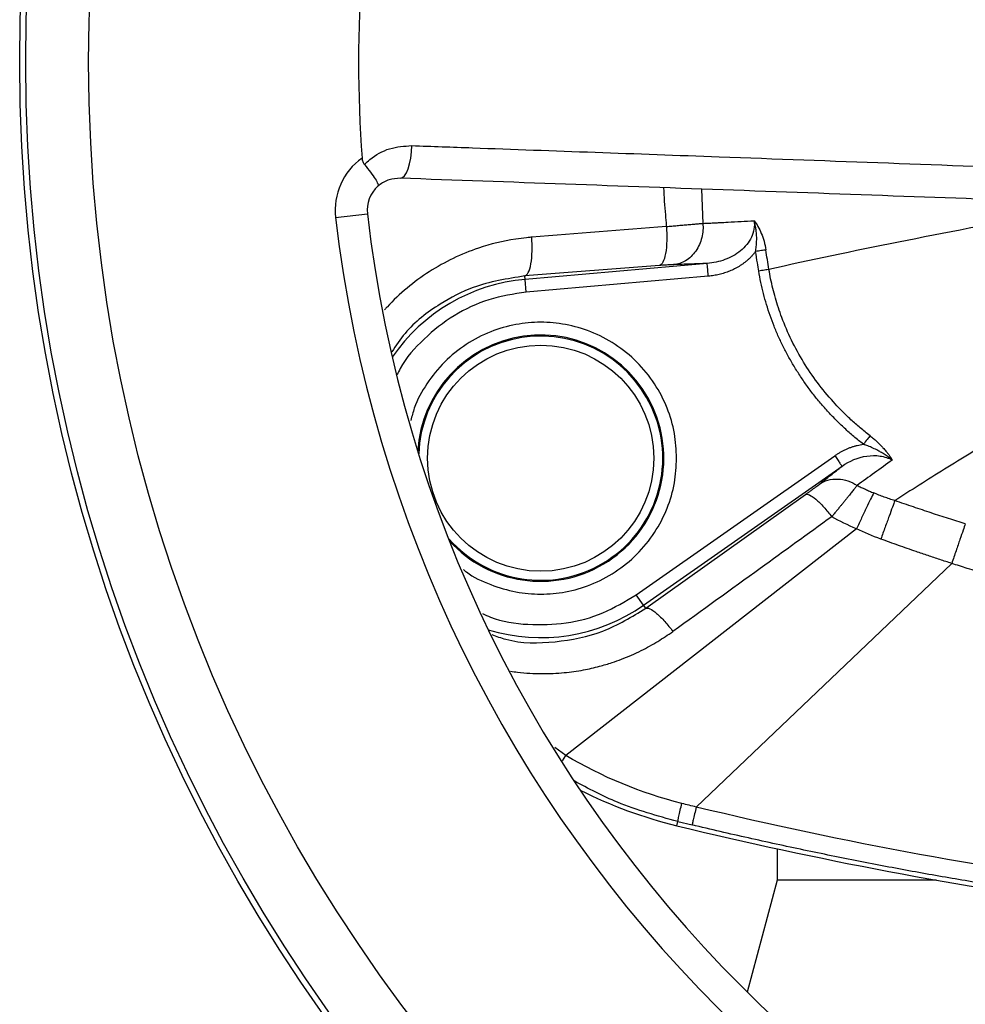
# Model space of a CAD drawing. Header units: millimetres. Extents: x 400 to 1688, y 100 to 1259.
# Tile 2 of 59: x 743 to 817, y 155 to 232. Entities that reach past the tile are written whole.
import ezdxf

# ---------------------------------------------------------------- set-up
doc = ezdxf.new("R2010")
doc.units = ezdxf.units.MM

msp = doc.modelspace()

# ---------------------------------------------------------------- linework, layer by layer
at = {"color": 8, "linetype": 'Continuous', "lineweight": 25}
for p, q in [((796.017, 218.465), (796.139, 215.783)), ((785.409, 174.174), (784.554, 174.798)), ((785.16, 173.754), (785.409, 174.174))]:
    msp.add_line(p, q, dxfattribs=at)
at = {"color": 7, "linetype": 'Continuous', "lineweight": 25}
for p, q in [((767.414, 216.235), (769.897, 216.526)), ((796.474, 212.645), (782.23, 211.399)), ((792.739, 212.485), (782.207, 211.668)), ((782.23, 211.399), (782.207, 211.668)), ((782.317, 210.403), (782.23, 211.399)), ((796.561, 211.649), (782.317, 210.403)), ((790.93, 186.741), (806.45, 197.609)), ((791.503, 185.923), (807.023, 196.79)), ((791.673, 185.68), (804.155, 194.576)), ((808.146, 191.886), (785.409, 174.174)), ((815.603, 189.185), (795.62, 170.13)), ((791.503, 185.923), (790.93, 186.741)), ((791.673, 185.68), (791.503, 185.923)), ((794.092, 168.672), (794.172, 169)), ((794.172, 169), (795.29, 168.731)), ((801.953, 166.866), (801.953, 164.419)), ((801.953, 164.419), (799.608, 155.664)), ((814.401, 164.419), (801.953, 164.419))]:
    msp.add_line(p, q, dxfattribs=at)
at = {"color": 7, "linetype": 'Continuous', "lineweight": 25, "flags": 128}
msp.add_lwpolyline([(772.471, 219.315), (772.633, 219.359), (772.793, 219.502), (772.944, 219.737), (773.079, 220.055), (773.193, 220.444), (773.283, 220.888), (773.343, 221.369), (773.371, 221.867)], dxfattribs=at)
at = {"color": 7, "linetype": 'Continuous', "lineweight": 25}
for centre, radius in [((871.453, 228.419), 128.75), ((871.453, 228.419), 128.279), ((871.453, 228.419), 123.355), ((783.453, 197.419), 8.845)]:
    msp.add_circle(centre, radius, dxfattribs=at)
for centre, radius, start, end in [((871.453, 228.419), 102.25, 175.77757, 184.22243), ((772.38, 216.817), 5, 125.44322, 186.67922), ((772.38, 216.817), 2.5, 131.53291, 186.67922), ((871.453, 228.419), 102.25, 186.67922, 263.32078), ((871.453, 228.419), 104.75, 186.67922, 263.32078), ((783.453, 197.419), 9.55, 221.48149, 177.9778), ((802.347, 202.685), 35, 243.14816, 256.35779), ((871.453, 487.419), 328, 256.35779, 268.21853)]:
    msp.add_arc(centre, radius, start, end, dxfattribs=at)
at = {"color": 8, "linetype": 'Continuous', "lineweight": 25}
for radius, start, end in [(14.034, 95, 145.78228), (9.632, 222.16869, 176.64325), (14.034, 253.02966, 305)]:
    msp.add_arc((783.453, 197.419), radius, start, end, dxfattribs=at)
at = {"color": 7, "linetype": 'Continuous', "lineweight": 25}
for points, knots in [([(769.666, 220.389), (769.804, 220.52), (770.375, 221.06), (771.61, 221.748), (772.784, 221.827), (773.371, 221.867)], [0, 0, 0, 0, 0.13807, 0.569201, 1, 1, 1, 1]), ([(773.371, 221.867), (774.951, 221.81), (779.69, 221.638), (787.693, 221.347), (798.53, 220.951), (810.639, 220.509), (824.069, 220.012), (837.642, 219.51), (846.753, 219.151), (851.309, 218.971)], [0, 0, 0, 0, 0.062995, 0.189006, 0.315247, 0.485335, 0.655423, 0.827704, 1, 1, 1, 1]), ([(769.481, 220.89), (769.493, 220.795), (769.516, 220.612), (769.618, 220.461), (769.666, 220.389)], [0, 0, 0, 0, 0.521702, 1, 1, 1, 1]), ([(769.666, 220.389), (769.834, 220.182), (770.169, 219.767), (770.532, 219.239), (770.743, 218.849), (770.754, 218.717), (770.723, 218.688), (770.723, 218.688)], [0, 0, 0, 0, 0.2438468, 0.4876932, 0.7318922, 0.995705, 1, 1, 1, 1]), ([(772.471, 219.315), (772.174, 219.295), (771.586, 219.256), (771.014, 218.938), (770.752, 218.713), (770.723, 218.688)], [0, 0, 0, 0, 0.4735723, 0.9407166, 1, 1, 1, 1]), ([(851.219, 216.473), (846.827, 216.631), (838.04, 216.948), (824.896, 217.423), (811.704, 217.899), (798.517, 218.375), (785.356, 218.85), (776.765, 219.16), (772.471, 219.315)], [0, 0, 0, 0, 0.164377, 0.328855, 0.493205, 0.662091, 0.831115, 1, 1, 1, 1]), ([(793.282, 215.539), (793.352, 215.545), (793.492, 215.557), (793.703, 215.576), (793.916, 215.594), (794.131, 215.613), (794.346, 215.631), (794.562, 215.65), (794.776, 215.669), (794.989, 215.687), (795.197, 215.705), (795.402, 215.722), (795.6, 215.739), (795.79, 215.755), (795.973, 215.77), (796.083, 215.779), (796.139, 215.783)], [0, 0, 0, 0, 0.059569, 0.120979, 0.184213, 0.249259, 0.316117, 0.384791, 0.455283, 0.527597, 0.601739, 0.677714, 0.755528, 0.835188, 0.91669, 1, 1, 1, 1]), ([(796.139, 215.783), (796.166, 215.434), (796.142, 215.053), (795.958, 214.299), (795.797, 213.93), (795.358, 213.3), (795.082, 213.043), (794.492, 212.687), (794.18, 212.588), (793.885, 212.556)], [0, 0, 0, 0, 0.25, 0.25, 0.5, 0.5, 0.75, 0.75, 1, 1, 1, 1]), ([(796.139, 215.783), (796.301, 215.791), (796.624, 215.807), (797.06, 215.827), (797.554, 215.851), (798.219, 215.885), (799.116, 215.932), (799.802, 215.97), (800.144, 215.989)], [0, 0, 0, 0, 0.1249441, 0.2497985, 0.3331677, 0.499729, 0.7505507, 1, 1, 1, 1]), ([(800.144, 215.989), (800.173, 215.769), (800.17, 215.546), (800.096, 215.109), (800.027, 214.895), (799.738, 214.288), (799.437, 213.93), (798.718, 213.345), (798.301, 213.116), (797.416, 212.786), (796.947, 212.684), (796.474, 212.645)], [0, 0, 0, 0, 0.125, 0.125, 0.25, 0.25, 0.5, 0.5, 0.75, 0.75, 1, 1, 1, 1]), ([(800.144, 215.989), (800.248, 215.853), (800.348, 215.706), (800.537, 215.377), (800.627, 215.196), (800.869, 214.612), (800.993, 214.168), (801.062, 213.709)], [0, 0, 0, 0, 0.25, 0.25, 0.5, 0.5, 1, 1, 1, 1]), ([(800.261, 213.587), (800.271, 213.651), (800.29, 213.779), (800.313, 213.976), (800.331, 214.178), (800.343, 214.385), (800.348, 214.596), (800.344, 214.893), (800.313, 215.251), (800.242, 215.643), (800.175, 215.879), (800.144, 215.989)], [0, 0, 0, 0, 0.077745, 0.158079, 0.240701, 0.325348, 0.41182, 0.499956, 0.692283, 0.857573, 1, 1, 1, 1]), ([(793.282, 215.539), (793.309, 215.191), (793.322, 214.816), (793.303, 214.087), (793.271, 213.734), (793.165, 213.143), (793.092, 212.906), (792.924, 212.588), (792.831, 212.505), (792.739, 212.485)], [0, 0, 0, 0, 0.25, 0.25, 0.5, 0.5, 0.75, 0.75, 1, 1, 1, 1]), ([(782.207, 211.668), (782.299, 211.687), (782.393, 211.77), (782.561, 212.089), (782.635, 212.325), (782.741, 212.913), (782.773, 213.263), (782.793, 213.986), (782.782, 214.358), (782.755, 214.702)], [0, 0, 0, 0, 0.25, 0.25, 0.5, 0.5, 0.75, 0.75, 1, 1, 1, 1]), ([(800.261, 213.587), (800.219, 213.532), (800.134, 213.421), (799.997, 213.263), (799.852, 213.11), (799.7, 212.965), (799.539, 212.826), (799.371, 212.693), (799.194, 212.567), (799.01, 212.447), (798.818, 212.334), (798.56, 212.197), (798.233, 212.046), (797.832, 211.899), (797.419, 211.783), (796.995, 211.696), (796.706, 211.665), (796.561, 211.649)], [0, 0, 0, 0, 0.048653, 0.097306, 0.146074, 0.195073, 0.244417, 0.294217, 0.344582, 0.395617, 0.447423, 0.500095, 0.59925, 0.698222, 0.797612, 0.898013, 1, 1, 1, 1]), ([(801.062, 213.709), (800.974, 213.696), (800.852, 213.677), (800.57, 213.634), (800.411, 213.61), (800.261, 213.587)], [0, 0, 0, 0, 0.5, 0.5, 1, 1, 1, 1]), ([(800.504, 212.049), (800.471, 212.264), (800.391, 212.776), (800.309, 213.289), (800.261, 213.587)], [0, 0, 0, 0, 0.418004, 1, 1, 1, 1]), ([(793.885, 212.556), (793.858, 212.555), (793.803, 212.553), (793.711, 212.549), (793.612, 212.544), (793.505, 212.538), (793.366, 212.53), (793.189, 212.518), (792.971, 212.503), (792.817, 212.491), (792.739, 212.485)], [0, 0, 0, 0, 0.100582, 0.200352, 0.299844, 0.399595, 0.500141, 0.66701, 0.832797, 1, 1, 1, 1]), ([(796.474, 212.645), (796.255, 212.637), (795.818, 212.622), (795.168, 212.599), (794.523, 212.577), (794.098, 212.563), (793.885, 212.556)], [0, 0, 0, 0, 0.249951, 0.499929, 0.749944, 1, 1, 1, 1]), ([(796.561, 211.649), (796.539, 211.904), (796.516, 212.158), (796.484, 212.525), (796.475, 212.636), (796.474, 212.645)], [0, 0, 0, 0, 0.5, 0.5, 1, 1, 1, 1]), ([(801.303, 212.183), (801.216, 212.169), (801.094, 212.148), (800.813, 212.101), (800.655, 212.074), (800.504, 212.049)], [0, 0, 0, 0, 0.5, 0.5, 1, 1, 1, 1]), ([(808.691, 198.508), (808.564, 198.608), (808.311, 198.808), (807.94, 199.118), (807.576, 199.433), (807.221, 199.755), (806.873, 200.082), (806.534, 200.417), (806.202, 200.757), (805.879, 201.104), (805.563, 201.458), (805.256, 201.817), (804.956, 202.183), (804.664, 202.556), (804.38, 202.934), (804.105, 203.319), (803.837, 203.711), (803.577, 204.108), (803.248, 204.636), (802.863, 205.298), (802.44, 206.1), (802.053, 206.914), (801.702, 207.741), (801.389, 208.579), (801.111, 209.429), (800.871, 210.291), (800.664, 211.164), (800.558, 211.754), (800.504, 212.049)], [0, 0, 0, 0, 0.029959, 0.059784, 0.089487, 0.119083, 0.148583, 0.178, 0.207349, 0.236642, 0.265893, 0.295115, 0.324321, 0.353526, 0.382742, 0.411983, 0.441263, 0.470595, 0.499993, 0.556424, 0.612405, 0.668034, 0.723408, 0.77863, 0.833798, 0.889016, 0.944383, 1, 1, 1, 1]), ([(809.21, 199.172), (809.081, 199.274), (808.824, 199.478), (808.448, 199.791), (808.08, 200.107), (807.713, 200.434), (807.314, 200.808), (806.854, 201.267), (806.076, 202.099), (805.081, 203.306), (803.985, 204.922), (803.05, 206.624), (802.429, 208.066), (802.037, 209.179), (801.803, 209.937), (801.603, 210.69), (801.434, 211.437), (801.346, 211.936), (801.303, 212.183)], [0, 0, 0, 0, 0.0316716, 0.0630686, 0.0941904, 0.1250359, 0.1577248, 0.1994035, 0.2500606, 0.3769599, 0.5000497, 0.6254526, 0.7499831, 0.8017169, 0.8525653, 0.902549, 0.9516876, 1, 1, 1, 1]), ([(828.448, 204.788), (826.81, 203.775), (825.227, 202.799), (822.156, 200.915), (820.667, 200.006), (817.784, 198.243), (816.39, 197.388), (813.697, 195.716), (812.399, 194.898), (811.15, 194.095)], [0, 0, 0, 0, 0.25, 0.25, 0.5, 0.5, 0.75, 0.75, 1, 1, 1, 1]), ([(809.21, 199.172), (809.157, 199.104), (809.079, 199.004), (808.895, 198.769), (808.789, 198.634), (808.691, 198.508)], [0, 0, 0, 0, 0.5, 0.5, 1, 1, 1, 1]), ([(809.21, 199.172), (809.255, 199.136), (809.345, 199.066), (809.475, 198.959), (809.599, 198.852), (809.718, 198.745), (809.83, 198.64), (809.937, 198.536), (810.038, 198.435), (810.133, 198.335), (810.275, 198.181), (810.445, 197.985), (810.631, 197.753), (810.796, 197.518), (810.897, 197.361), (810.954, 197.273)], [0, 0, 0, 0, 0.061277, 0.121104, 0.179494, 0.236457, 0.292004, 0.346143, 0.398875, 0.450194, 0.5001, 0.635836, 0.750233, 0.858696, 1, 1, 1, 1]), ([(806.45, 197.609), (806.519, 197.656), (806.657, 197.75), (806.87, 197.879), (807.086, 197.996), (807.305, 198.103), (807.528, 198.199), (807.754, 198.283), (807.983, 198.357), (808.216, 198.419), (808.452, 198.47), (808.611, 198.495), (808.691, 198.508)], [0, 0, 0, 0, 0.103217, 0.205142, 0.305983, 0.405953, 0.505272, 0.604163, 0.702854, 0.801572, 0.900545, 1, 1, 1, 1]), ([(810.954, 197.273), (810.912, 197.308), (810.826, 197.38), (810.69, 197.483), (810.547, 197.586), (810.356, 197.714), (810.117, 197.859), (809.796, 198.035), (809.442, 198.207), (809.061, 198.371), (808.81, 198.464), (808.691, 198.508)], [0, 0, 0, 0, 0.065144, 0.132247, 0.201441, 0.272823, 0.402645, 0.528146, 0.697461, 0.855455, 1, 1, 1, 1]), ([(806.45, 197.609), (806.517, 197.514), (806.588, 197.412), (806.727, 197.215), (806.793, 197.119), (806.904, 196.961), (806.948, 196.898), (807.007, 196.814), (807.021, 196.794), (807.023, 196.79)], [0, 0, 0, 0, 0.25, 0.25, 0.5, 0.5, 0.75, 0.75, 1, 1, 1, 1]), ([(807.023, 196.79), (807.601, 197.199), (808.27, 197.482), (809.304, 197.634), (809.654, 197.638), (810.332, 197.539), (810.66, 197.434), (810.954, 197.273)], [0, 0, 0, 0, 0.5, 0.5, 0.75, 0.75, 1, 1, 1, 1]), ([(805.256, 195.389), (805.402, 195.505), (805.693, 195.737), (806.134, 196.087), (806.577, 196.437), (806.875, 196.673), (807.023, 196.79)], [0, 0, 0, 0, 0.252192, 0.502918, 0.752185, 1, 1, 1, 1]), ([(805.256, 195.389), (805.45, 195.52), (805.673, 195.625), (806.159, 195.762), (806.422, 195.793), (806.955, 195.774), (807.225, 195.724), (807.739, 195.552), (807.983, 195.431), (808.203, 195.288)], [0, 0, 0, 0, 0.25, 0.25, 0.5, 0.5, 0.75, 0.75, 1, 1, 1, 1]), ([(804.155, 194.576), (804.194, 194.604), (804.272, 194.66), (804.386, 194.742), (804.495, 194.821), (804.601, 194.897), (804.702, 194.972), (804.832, 195.067), (804.981, 195.178), (805.137, 195.296), (805.216, 195.358), (805.256, 195.389)], [0, 0, 0, 0, 0.086242, 0.171276, 0.255443, 0.339093, 0.422585, 0.506278, 0.673733, 0.837172, 1, 1, 1, 1]), ([(808.203, 195.288), (808.18, 195.259), (808.133, 195.201), (808.055, 195.103), (807.969, 194.995), (807.874, 194.876), (807.771, 194.746), (807.658, 194.604), (807.535, 194.452), (807.404, 194.288), (807.262, 194.113), (807.111, 193.927), (806.95, 193.729), (806.78, 193.521), (806.6, 193.302), (806.412, 193.074), (806.282, 192.916), (806.216, 192.836)], [0, 0, 0, 0, 0.05521, 0.112124, 0.170709, 0.230915, 0.292729, 0.356168, 0.421236, 0.487922, 0.556201, 0.626083, 0.69759, 0.770737, 0.845524, 0.921947, 1, 1, 1, 1]), ([(808.203, 195.288), (808.31, 195.237), (808.524, 195.134), (808.847, 194.985), (809.173, 194.84), (809.391, 194.747), (809.5, 194.701)], [0, 0, 0, 0, 0.249535, 0.499835, 0.750202, 1, 1, 1, 1]), ([(804.155, 194.576), (804.223, 194.61), (804.326, 194.603), (804.603, 194.48), (804.776, 194.364), (805.166, 194.035), (805.381, 193.823), (805.81, 193.35), (806.022, 193.092), (806.216, 192.836)], [0, 0, 0, 0, 0.25, 0.25, 0.5, 0.5, 0.75, 0.75, 1, 1, 1, 1]), ([(809.5, 194.701), (809.432, 194.567), (809.349, 194.403), (809.158, 194.016), (809.05, 193.793), (808.815, 193.303), (808.687, 193.036), (808.422, 192.475), (808.284, 192.182), (808.146, 191.886)], [0, 0, 0, 0, 0.25, 0.25, 0.5, 0.5, 0.75, 0.75, 1, 1, 1, 1]), ([(811.15, 194.095), (811.01, 194.141), (810.731, 194.232), (810.316, 194.38), (809.905, 194.535), (809.635, 194.645), (809.5, 194.701)], [0, 0, 0, 0, 0.251525, 0.502021, 0.751505, 1, 1, 1, 1]), ([(811.15, 194.095), (811.1, 193.958), (811.036, 193.786), (810.886, 193.377), (810.799, 193.14), (810.607, 192.615), (810.502, 192.328), (810.283, 191.725), (810.168, 191.41), (810.053, 191.093)], [0, 0, 0, 0, 0.25, 0.25, 0.5, 0.5, 0.75, 0.75, 1, 1, 1, 1]), ([(816.662, 192.275), (816.228, 192.414), (815.341, 192.696), (813.987, 193.138), (812.584, 193.605), (811.634, 193.929), (811.15, 194.095)], [0, 0, 0, 0, 0.2357506, 0.4810119, 0.735767, 1, 1, 1, 1]), ([(806.216, 192.836), (804.351, 191.487), (800.213, 188.494), (796.071, 185.504), (793.795, 183.861)], [0, 0, 0, 0, 0.450512, 1, 1, 1, 1]), ([(816.662, 192.275), (816.616, 192.147), (816.557, 191.981), (816.415, 191.572), (816.331, 191.331), (816.145, 190.789), (816.043, 190.489), (815.828, 189.855), (815.716, 189.521), (815.603, 189.185)], [0, 0, 0, 0, 0.25, 0.25, 0.5, 0.5, 0.75, 0.75, 1, 1, 1, 1]), ([(815.603, 189.185), (815.293, 189.286), (814.673, 189.489), (813.745, 189.799), (812.663, 190.162), (811.433, 190.596), (810.513, 190.927), (810.053, 191.093)], [0, 0, 0, 0, 0.166634, 0.333303, 0.499999, 0.749991, 1, 1, 1, 1]), ([(826.775, 185.916), (826.442, 186.004), (825.505, 186.253), (823.631, 186.757), (821.161, 187.456), (818.781, 188.179), (816.93, 188.762), (816.006, 189.056), (815.603, 189.185)], [0, 0, 0, 0, 0.088561, 0.249969, 0.499982, 0.749988, 0.891019, 1, 1, 1, 1]), ([(791.673, 185.68), (791.743, 185.715), (791.849, 185.707), (792.135, 185.576), (792.315, 185.454), (792.719, 185.108), (792.942, 184.885), (793.382, 184.392), (793.599, 184.124), (793.795, 183.861)], [0, 0, 0, 0, 0.25, 0.25, 0.5, 0.5, 0.75, 0.75, 1, 1, 1, 1]), ([(794.172, 169), (794.171, 169.007), (794.178, 169.044), (794.208, 169.183), (794.231, 169.286), (794.29, 169.546), (794.327, 169.704), (794.407, 170.046), (794.451, 170.23), (794.495, 170.412)], [0, 0, 0, 0, 0.25, 0.25, 0.5, 0.5, 0.75, 0.75, 1, 1, 1, 1]), ([(795.62, 170.13), (795.577, 169.948), (795.533, 169.764), (795.453, 169.424), (795.416, 169.268), (795.355, 169.011), (795.331, 168.91), (795.299, 168.773), (795.291, 168.738), (795.29, 168.731)], [0, 0, 0, 0, 0.25, 0.25, 0.5, 0.5, 0.75, 0.75, 1, 1, 1, 1]), ([(839.933, 161.278), (839.321, 161.338), (838.089, 161.459), (836.233, 161.655), (834.358, 161.863), (832.464, 162.084), (830.551, 162.319), (828.62, 162.568), (826.669, 162.831), (824.701, 163.109), (822.714, 163.401), (820.709, 163.709), (818.686, 164.032), (816.645, 164.372), (814.586, 164.728), (812.509, 165.1), (810.415, 165.49), (808.304, 165.898), (806.176, 166.323), (804.03, 166.766), (801.868, 167.228), (799.689, 167.71), (797.494, 168.209), (796.026, 168.557), (795.29, 168.731)], [0, 0, 0, 0, 0.040756, 0.081959, 0.12361, 0.165709, 0.208254, 0.251248, 0.294689, 0.338577, 0.382913, 0.427696, 0.472927, 0.518605, 0.564731, 0.611304, 0.658325, 0.705793, 0.753709, 0.802072, 0.850883, 0.900141, 0.949847, 1, 1, 1, 1])]:
    msp.add_open_spline(points, degree=3, knots=knots, dxfattribs=at)
at = {"color": 8, "linetype": 'Continuous', "lineweight": 25}
for points, knots in [([(793.056, 218.572), (793.099, 217.863), (793.157, 216.883), (793.252, 215.873), (793.279, 215.571), (793.282, 215.539)], [0, 0, 0, 0, 0.700795, 0.968501, 1, 1, 1, 1]), ([(782.755, 214.702), (782.704, 214.698), (782.565, 214.685), (782.145, 214.644), (780.789, 214.471), (778.153, 213.835), (774.647, 212.157), (772.419, 210.292), (771.431, 209.239), (771.426, 209.233), (771.407, 209.214), (771.34, 209.142), (771.275, 209.074), (771.226, 209.017), (771.226, 209.017)], [0, 0, 0, 0, 0.0118744, 0.0320013, 0.097026, 0.3259651, 0.6514428, 0.9770029, 0.977194, 0.9775503, 0.9787584, 0.9831573, 0.9998856, 1, 1, 1, 1]), ([(782.207, 211.668), (780.837, 211.452), (778.511, 211.087), (775.372, 209.428), (773.141, 207.739), (772.136, 206.237), (771.805, 205.742)], [0, 0, 0, 0, 0.337408, 0.572702, 0.859367, 1, 1, 1, 1]), ([(782.317, 210.403), (781.332, 210.25), (779.363, 209.944), (776.624, 208.656), (774.292, 206.802), (772.798, 205.164), (772.301, 204.1), (772.225, 203.937)], [0, 0, 0, 0, 0.239189, 0.478377, 0.717566, 0.956755, 1, 1, 1, 1]), ([(794.084, 197.419), (794.049, 198.067), (793.978, 199.402), (793.387, 201.384), (792.406, 203.289), (791.023, 204.989), (789.324, 206.37), (787.419, 207.357), (785.437, 207.926), (783.453, 208.108), (781.47, 207.926), (779.488, 207.357), (777.584, 206.369), (775.879, 204.99), (774.516, 203.285), (773.64, 201.713), (773.378, 200.699), (773.295, 200.378)], [0, 0, 0, 0, 0.064037, 0.131909, 0.202603, 0.274798, 0.346992, 0.417687, 0.485559, 0.549596, 0.613633, 0.681505, 0.752199, 0.824394, 0.896588, 0.967283, 1, 1, 1, 1]), ([(777.419, 188.698), (777.491, 188.638), (778.113, 188.122), (779.504, 187.501), (781.466, 186.906), (783.454, 186.73), (785.437, 186.91), (787.419, 187.48), (789.324, 188.467), (791.023, 189.848), (792.406, 191.548), (793.387, 193.453), (793.978, 195.435), (794.049, 196.77), (794.084, 197.419)], [0, 0, 0, 0, 0.0121389, 0.1049815, 0.1941182, 0.2782174, 0.3623167, 0.4514534, 0.544296, 0.6391087, 0.7339215, 0.826764, 0.9159008, 1, 1, 1, 1]), ([(778.906, 185.268), (779.114, 185.17), (780.222, 184.65), (782.465, 184.339), (785.445, 184.421), (788.371, 185.193), (790.077, 186.225), (790.93, 186.741)], [0, 0, 0, 0, 0.054547, 0.29091, 0.527273, 0.763637, 1, 1, 1, 1]), ([(779.62, 183.621), (779.983, 183.489), (781.568, 182.913), (784.601, 182.947), (788.406, 183.693), (790.584, 185.017), (791.673, 185.68)], [0, 0, 0, 0, 0.08986, 0.392954, 0.696416, 1, 1, 1, 1]), ([(781.09, 180.761), (781.276, 180.732), (781.777, 180.654), (782.592, 180.588), (783.519, 180.555), (784.417, 180.574), (785.511, 180.652), (786.725, 180.824), (787.971, 181.107), (788.958, 181.401), (790.058, 181.789), (791.274, 182.308), (792.602, 183.066), (793.404, 183.6), (793.795, 183.861)], [0, 0, 0, 0, 0.041618, 0.112586, 0.181349, 0.247903, 0.312243, 0.425784, 0.520975, 0.597771, 0.656152, 0.782652, 0.893991, 1, 1, 1, 1]), ([(794.172, 169), (792.577, 169.437), (789.763, 170.207), (787.192, 171.58), (786.078, 172.174)], [0, 0, 0, 0, 0.566641, 1, 1, 1, 1])]:
    msp.add_open_spline(points, degree=3, knots=knots, dxfattribs=at)
at = {"color": 7, "linetype": 'Continuous', "lineweight": 25}
for points in [[(822.737, 216.484), (814.853, 215.024), (807.66, 213.603), (801.303, 212.183)], [(793.282, 215.539), (789.773, 215.259), (786.264, 214.98), (782.755, 214.702)], [(801.303, 212.183), (801.219, 212.691), (801.138, 213.2), (801.062, 213.709)], [(810.954, 197.273), (810.012, 196.598), (809.096, 195.937), (808.203, 195.288)], [(808.146, 191.886), (807.49, 192.174), (806.845, 192.491), (806.216, 192.836)], [(810.053, 191.093), (809.406, 191.328), (808.77, 191.592), (808.146, 191.886)], [(794.495, 170.412), (791.304, 171.217), (788.232, 172.487), (785.409, 174.174)], [(795.62, 170.13), (795.245, 170.223), (794.87, 170.318), (794.495, 170.412)], [(830.7, 163.696), (818.9, 165.196), (807.183, 167.346), (795.62, 170.13)]]:
    msp.add_open_spline(points, degree=3, dxfattribs=at)

doc.saveas('drawing.dxf')
